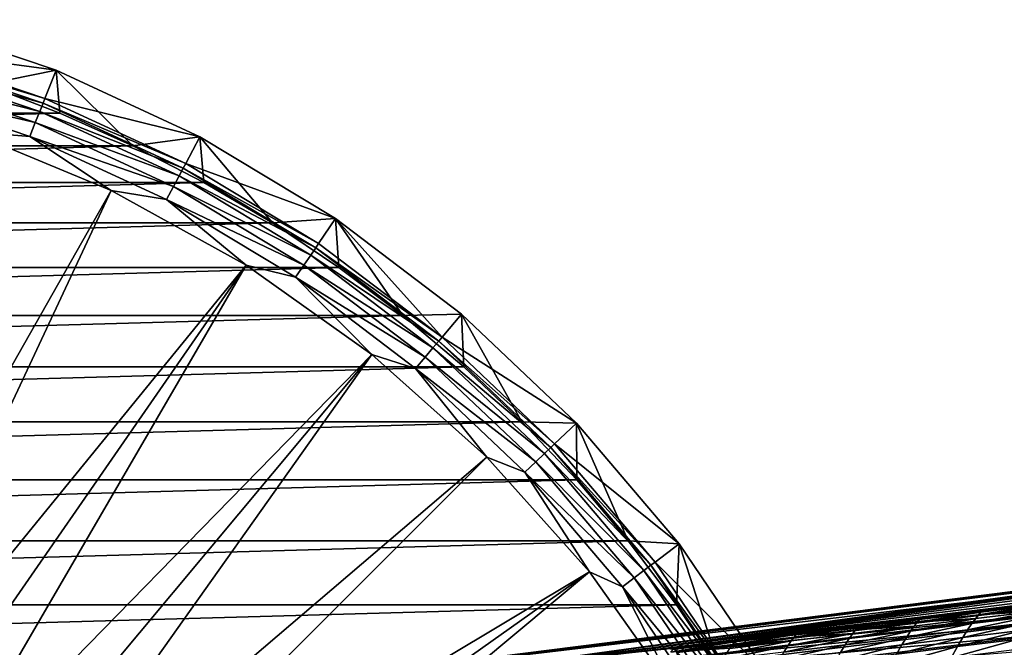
# Model space of a CAD drawing. Header units: metres. Extents: x -109 to 109, y -19 to 107.
# Tile 75 of 256: x -65 to -43, y 31 to 45. Entities that reach past the tile are written whole.
import ezdxf

# ---------------------------------------------------------------- set-up
doc = ezdxf.new("R2010")
doc.units = ezdxf.units.M
doc.layers.add('solid_21_412_310_XXX', color=7, linetype='CONTINUOUS')

msp = doc.modelspace()

# ---------------------------------------------------------------- linework, layer by layer
at = {"layer": 'solid_21_412_310_XXX'}
for points in [[(-67.985191, 43.893391, 67.392159), (-67.805367, 44.541203, 71.205002), (-64.470779, 43.417667, 71.205002)], [(-64.470779, 43.417667, 71.205002), (-67.805367, 44.541203, 71.205002), (-66.046844, 43.099056, 71.355003)], [(-68.068413, 43.593658, 66.621765), (-68.0159, 43.782795, 66.991409), (-64.761841, 42.686378, 66.991409)], [(-68.0159, 43.782795, 66.991409), (-67.985191, 43.893391, 67.392159), (-64.719353, 42.793003, 67.392159)], [(-64.761841, 42.686378, 66.991409), (-68.0159, 43.782795, 66.991409), (-64.719353, 42.793003, 67.392159)], [(-64.719353, 42.793003, 67.392159), (-67.985191, 43.893391, 67.392159), (-64.470779, 43.417667, 71.205002)], [(-68.140358, 43.334534, 66.301064), (-68.068413, 43.593658, 66.621765), (-64.834496, 42.504025, 66.621765)], [(-64.834496, 42.504025, 66.621765), (-68.068413, 43.593658, 66.621765), (-64.761841, 42.686378, 66.991409)], [(-64.934036, 42.2542, 66.301064), (-68.228584, 43.016773, 66.043358), (-68.140358, 43.334534, 66.301064)], [(-64.934036, 42.2542, 66.301064), (-68.140358, 43.334534, 66.301064), (-64.834496, 42.504025, 66.621765)], [(-64.470779, 43.417667, 71.205002), (-66.046844, 43.099056, 71.355003), (-64.38855, 42.466049, 71.355003)], [(-64.719353, 42.793003, 67.392159), (-64.470779, 43.417667, 71.205002), (-61.276882, 41.940041, 71.205002)], [(-64.470779, 43.417667, 71.205002), (-64.38855, 42.466049, 71.355003), (-62.767582, 41.740711, 71.355003)], [(-61.276882, 41.940041, 71.205002), (-64.470779, 43.417667, 71.205002), (-62.767582, 41.740711, 71.355003)], [(-64.38855, 42.466049, 71.355003), (-66.046844, 43.099056, 71.355003), (-88.61145, 42.466049, 71.355003)], [(-66.412575, 42.054012, 65.860069), (-68.228584, 43.016773, 66.043358), (-65.056099, 41.947842, 66.043358)], [(-64.934036, 42.2542, 66.301064), (-65.056099, 41.947842, 66.043358), (-68.228584, 43.016773, 66.043358)], [(-64.834496, 42.504025, 66.621765), (-64.761841, 42.686378, 66.991409), (-61.645401, 41.24456, 66.991409)], [(-64.761841, 42.686378, 66.991409), (-64.719353, 42.793003, 67.392159), (-61.59164, 41.345966, 67.392159)], [(-61.645401, 41.24456, 66.991409), (-64.761841, 42.686378, 66.991409), (-61.59164, 41.345966, 67.392159)], [(-61.59164, 41.345966, 67.392159), (-64.719353, 42.793003, 67.392159), (-61.276882, 41.940041, 71.205002)], [(-64.38855, 42.466049, 71.355003), (-88.61145, 42.466049, 71.355003), (-90.23243, 41.740704, 71.355003)], [(-62.767582, 41.740711, 71.355003), (-64.38855, 42.466049, 71.355003), (-90.23243, 41.740704, 71.355003)], [(-64.934036, 42.2542, 66.301064), (-64.834496, 42.504025, 66.621765), (-61.73735, 41.071133, 66.621765)], [(-61.73735, 41.071133, 66.621765), (-64.834496, 42.504025, 66.621765), (-61.645401, 41.24456, 66.991409)], [(-61.863316, 40.833534, 66.301064), (-65.056099, 41.947842, 66.043358), (-64.934036, 42.2542, 66.301064)], [(-61.863316, 40.833534, 66.301064), (-64.934036, 42.2542, 66.301064), (-61.73735, 41.071133, 66.621765)], [(-70.107178, 28.659454, 60.82386), (-66.412575, 42.054012, 65.860069), (-63.248272, 40.743313, 65.860069)], [(-63.248272, 40.743313, 65.860069), (-66.412575, 42.054012, 65.860069), (-65.056099, 41.947842, 66.043358)], [(-63.248272, 40.743313, 65.860069), (-65.056099, 41.947842, 66.043358), (-62.017788, 40.542168, 66.043358)], [(-61.863316, 40.833534, 66.301064), (-62.017788, 40.542168, 66.043358), (-65.056099, 41.947842, 66.043358)], [(-61.276882, 41.940041, 71.205002), (-62.767582, 41.740711, 71.355003), (-61.190933, 40.926197, 71.355003)], [(-61.59164, 41.345966, 67.392159), (-61.276882, 41.940041, 71.205002), (-58.261257, 40.125599, 71.205002)], [(-61.276882, 41.940041, 71.205002), (-61.190933, 40.926197, 71.355003), (-59.661392, 40.023945, 71.355003)], [(-58.261257, 40.125599, 71.205002), (-61.276882, 41.940041, 71.205002), (-59.661392, 40.023945, 71.355003)], [(-62.767582, 41.740711, 71.355003), (-90.23243, 41.740704, 71.355003), (-91.809082, 40.926189, 71.355003)], [(-61.190933, 40.926197, 71.355003), (-62.767582, 41.740711, 71.355003), (-91.809082, 40.926189, 71.355003)], [(-61.73735, 41.071133, 66.621765), (-61.645401, 41.24456, 66.991409), (-58.703121, 39.474247, 66.991409)], [(-61.645401, 41.24456, 66.991409), (-61.59164, 41.345966, 67.392159), (-58.63871, 39.569248, 67.392159)], [(-58.703121, 39.474247, 66.991409), (-61.645401, 41.24456, 66.991409), (-58.63871, 39.569248, 67.392159)], [(-58.63871, 39.569248, 67.392159), (-61.59164, 41.345966, 67.392159), (-58.261257, 40.125599, 71.205002)], [(-61.190933, 40.926197, 71.355003), (-91.809082, 40.926189, 71.355003), (-93.338623, 40.023937, 71.355003)], [(-59.661392, 40.023945, 71.355003), (-61.190933, 40.926197, 71.355003), (-93.338623, 40.023937, 71.355003)], [(-61.863316, 40.833534, 66.301064), (-61.73735, 41.071133, 66.621765), (-58.813278, 39.311779, 66.621765)], [(-58.813278, 39.311779, 66.621765), (-61.73735, 41.071133, 66.621765), (-58.703121, 39.474247, 66.991409)], [(-69.111458, 28.2083, 60.82386), (-70.107178, 28.659454, 60.82386), (-63.248272, 40.743313, 65.860069)], [(-69.111458, 28.2083, 60.82386), (-63.248272, 40.743313, 65.860069), (-60.250614, 39.086567, 65.860069)], [(-60.250614, 39.086567, 65.860069), (-63.248272, 40.743313, 65.860069), (-62.017788, 40.542168, 66.043358)], [(-58.964199, 39.089191, 66.301064), (-62.017788, 40.542168, 66.043358), (-61.863316, 40.833534, 66.301064)], [(-58.964199, 39.089191, 66.301064), (-61.863316, 40.833534, 66.301064), (-58.813278, 39.311779, 66.621765)], [(-60.250614, 39.086567, 65.860069), (-62.017788, 40.542168, 66.043358), (-59.149265, 38.816235, 66.043358)], [(-58.964199, 39.089191, 66.301064), (-59.149265, 38.816235, 66.043358), (-62.017788, 40.542168, 66.043358)], [(-58.261257, 40.125599, 71.205002), (-59.661392, 40.023945, 71.355003), (-58.18549, 39.037777, 71.355003)], [(-55.895187, 37.483677, 67.392159), (-58.63871, 39.569248, 67.392159), (-58.261257, 40.125599, 71.205002)], [(-58.261257, 40.125599, 71.205002), (-58.18549, 39.037777, 71.355003), (-56.767075, 37.97031, 71.355003)], [(-55.459778, 37.995941, 71.205002), (-58.261257, 40.125599, 71.205002), (-56.767075, 37.97031, 71.355003)], [(-55.895187, 37.483677, 67.392159), (-58.261257, 40.125599, 71.205002), (-55.459778, 37.995941, 71.205002)], [(-59.661392, 40.023945, 71.355003), (-93.338623, 40.023937, 71.355003), (-94.814537, 39.037758, 71.355003)], [(-58.18549, 39.037777, 71.355003), (-59.661392, 40.023945, 71.355003), (-94.814537, 39.037758, 71.355003)], [(-58.813278, 39.311779, 66.621765), (-58.703121, 39.474247, 66.991409), (-55.969494, 37.396198, 66.991409)], [(-58.703121, 39.474247, 66.991409), (-58.63871, 39.569248, 67.392159), (-55.895187, 37.483677, 67.392159)], [(-55.969494, 37.396198, 66.991409), (-58.703121, 39.474247, 66.991409), (-55.895187, 37.483677, 67.392159)], [(-58.964199, 39.089191, 66.301064), (-58.813278, 39.311779, 66.621765), (-56.096573, 37.24659, 66.621765)], [(-56.096573, 37.24659, 66.621765), (-58.813278, 39.311779, 66.621765), (-55.969494, 37.396198, 66.991409)], [(-58.18549, 39.037777, 71.355003), (-94.814537, 39.037758, 71.355003), (-96.232941, 37.970299, 71.355003)], [(-56.767075, 37.97031, 71.355003), (-58.18549, 39.037777, 71.355003), (-96.232941, 37.970299, 71.355003)], [(-68.147377, 27.692987, 60.82386), (-69.111458, 28.2083, 60.82386), (-60.250614, 39.086567, 65.860069)], [(-67.219063, 27.115725, 60.82386), (-68.147377, 27.692987, 60.82386), (-60.250614, 39.086567, 65.860069)], [(-67.219063, 27.115725, 60.82386), (-60.250614, 39.086567, 65.860069), (-57.457302, 37.104607, 65.860069)], [(-57.457302, 37.104607, 65.860069), (-60.250614, 39.086567, 65.860069), (-59.149265, 38.816235, 66.043358)], [(-56.270672, 37.041626, 66.301064), (-59.149265, 38.816235, 66.043358), (-58.964199, 39.089191, 66.301064)], [(-56.270672, 37.041626, 66.301064), (-58.964199, 39.089191, 66.301064), (-56.096573, 37.24659, 66.621765)], [(-57.457302, 37.104607, 65.860069), (-59.149265, 38.816235, 66.043358), (-56.484165, 36.790279, 66.043358)], [(-56.270672, 37.041626, 66.301064), (-56.484165, 36.790279, 66.043358), (-59.149265, 38.816235, 66.043358)], [(-56.767075, 37.97031, 71.355003), (-96.232941, 37.970299, 71.355003), (-97.589638, 36.824673, 71.355003)], [(-55.410393, 36.824696, 71.355003), (-56.767075, 37.97031, 71.355003), (-97.589638, 36.824673, 71.355003)], [(-55.459778, 37.995941, 71.205002), (-56.767075, 37.97031, 71.355003), (-55.410393, 36.824696, 71.355003)], [(-55.895187, 37.483677, 67.392159), (-55.459778, 37.995941, 71.205002), (-52.905216, 35.576122, 71.205002)], [(-55.459778, 37.995941, 71.205002), (-55.410393, 36.824696, 71.355003), (-54.120777, 35.605473, 71.355003)], [(-52.905216, 35.576122, 71.205002), (-55.459778, 37.995941, 71.205002), (-54.120777, 35.605473, 71.355003)], [(-55.969494, 37.396198, 66.991409), (-55.895187, 37.483677, 67.392159), (-53.393238, 35.113705, 67.392159)], [(-53.393238, 35.113705, 67.392159), (-55.895187, 37.483677, 67.392159), (-52.905216, 35.576122, 71.205002)], [(-56.270672, 37.041626, 66.301064), (-56.096573, 37.24659, 66.621765), (-53.619076, 34.89978, 66.621765)], [(-56.096573, 37.24659, 66.621765), (-55.969494, 37.396198, 66.991409), (-53.476566, 35.034771, 66.991409)], [(-53.619076, 34.89978, 66.621765), (-56.096573, 37.24659, 66.621765), (-53.476566, 35.034771, 66.991409)], [(-53.476566, 35.034771, 66.991409), (-55.969494, 37.396198, 66.991409), (-53.393238, 35.113705, 67.392159)], [(-66.33049, 26.478983, 60.82386), (-67.219063, 27.115725, 60.82386), (-57.457302, 37.104607, 65.860069)], [(-65.485466, 25.78549, 60.82386), (-66.33049, 26.478983, 60.82386), (-57.457302, 37.104607, 65.860069)], [(-65.485466, 25.78549, 60.82386), (-57.457302, 37.104607, 65.860069), (-54.903461, 34.822357, 65.860069)], [(-54.903461, 34.822357, 65.860069), (-57.457302, 37.104607, 65.860069), (-56.484165, 36.790279, 66.043358)], [(-53.814312, 34.71484, 66.301064), (-56.484165, 36.790279, 66.043358), (-56.270672, 37.041626, 66.301064)], [(-53.814312, 34.71484, 66.301064), (-56.270672, 37.041626, 66.301064), (-53.619076, 34.89978, 66.621765)], [(-55.410393, 36.824696, 71.355003), (-97.589638, 36.824673, 71.355003), (-98.87925, 35.605446, 71.355003)], [(-54.120777, 35.605473, 71.355003), (-55.410393, 36.824696, 71.355003), (-98.87925, 35.605446, 71.355003)], [(-54.903461, 34.822357, 65.860069), (-56.484165, 36.790279, 66.043358), (-54.053734, 34.488052, 66.043358)], [(-53.814312, 34.71484, 66.301064), (-54.053734, 34.488052, 66.043358), (-56.484165, 36.790279, 66.043358)], [(-54.120777, 35.605473, 71.355003), (-98.87925, 35.605446, 71.355003), (-100.099236, 34.315029, 71.355003)], [(-52.900787, 34.315052, 71.355003), (-54.120777, 35.605473, 71.355003), (-100.099236, 34.315029, 71.355003)], [(-52.905216, 35.576122, 71.205002), (-54.120777, 35.605473, 71.355003), (-52.900787, 34.315052, 71.355003)], [(-53.393238, 35.113705, 67.392159), (-52.905216, 35.576122, 71.205002), (-50.627174, 32.894241, 71.205002)], [(-52.905216, 35.576122, 71.205002), (-52.900787, 34.315052, 71.355003), (-51.755653, 32.958942, 71.355003)], [(-50.627174, 32.894241, 71.205002), (-52.905216, 35.576122, 71.205002), (-51.755653, 32.958942, 71.355003)], [(-53.619076, 34.89978, 66.621765), (-53.476566, 35.034771, 66.991409), (-51.253567, 32.417656, 66.991409)], [(-53.476566, 35.034771, 66.991409), (-53.393238, 35.113705, 67.392159), (-51.162193, 32.487118, 67.392159)], [(-51.253567, 32.417656, 66.991409), (-53.476566, 35.034771, 66.991409), (-51.162193, 32.487118, 67.392159)], [(-51.162193, 32.487118, 67.392159), (-53.393238, 35.113705, 67.392159), (-50.627174, 32.894241, 71.205002)], [(-64.687607, 25.038214, 60.82386), (-65.485466, 25.78549, 60.82386), (-54.903461, 34.822357, 65.860069)], [(-64.687607, 25.038214, 60.82386), (-54.903461, 34.822357, 65.860069), (-52.621212, 32.268517, 65.860069)], [(-52.621212, 32.268517, 65.860069), (-54.903461, 34.822357, 65.860069), (-54.053734, 34.488052, 66.043358)], [(-53.814312, 34.71484, 66.301064), (-53.619076, 34.89978, 66.621765), (-51.409836, 32.298862, 66.621765)], [(-51.409836, 32.298862, 66.621765), (-53.619076, 34.89978, 66.621765), (-51.253567, 32.417656, 66.991409)], [(-51.623928, 32.136116, 66.301064), (-54.053734, 34.488052, 66.043358), (-53.814312, 34.71484, 66.301064)], [(-51.623928, 32.136116, 66.301064), (-53.814312, 34.71484, 66.301064), (-51.409836, 32.298862, 66.621765)], [(-52.621212, 32.268517, 65.860069), (-54.053734, 34.488052, 66.043358), (-51.886463, 31.936543, 66.043358)], [(-51.623928, 32.136116, 66.301064), (-51.886463, 31.936543, 66.043358), (-54.053734, 34.488052, 66.043358)], [(-52.900787, 34.315052, 71.355003), (-100.099236, 34.315029, 71.355003), (-101.244377, 32.958897, 71.355003)], [(-51.755653, 32.958942, 71.355003), (-52.900787, 34.315052, 71.355003), (-101.244377, 32.958897, 71.355003)], [(-51.755653, 32.958942, 71.355003), (-101.244377, 32.958897, 71.355003), (-102.311943, 31.540354, 71.355003)], [(-50.688076, 31.540382, 71.355003), (-51.755653, 32.958942, 71.355003), (-102.311943, 31.540354, 71.355003)], [(-50.627174, 32.894241, 71.205002), (-51.755653, 32.958942, 71.355003), (-50.688076, 31.540382, 71.355003)], [(-51.162193, 32.487118, 67.392159), (-50.627174, 32.894241, 71.205002), (-48.652218, 29.981441, 71.205002)], [(-50.627174, 32.894241, 71.205002), (-50.688076, 31.540382, 71.355003), (-49.701702, 30.064169, 71.355003)], [(-48.652218, 29.981441, 71.205002), (-50.627174, 32.894241, 71.205002), (-49.701702, 30.064169, 71.355003)], [(-54.683788, 30.384129, 2.693179), (-36.537781, 32.68021, 1.24129), (-36.537781, 32.642693, -3.072594)], [(-54.683788, 30.384129, 2.693179), (-36.537781, 32.651672, 3.531988), (-36.537781, 32.68021, 1.24129)], [(-54.683788, 30.384129, 2.693179), (-54.498104, 30.181459, 8.786349), (-36.537781, 32.651672, 3.531988)], [(-54.683788, 30.353798, -3.372595), (-36.537781, 32.642693, -3.072594), (-36.537781, 32.507763, -7.179492)], [(-54.683788, 30.384129, 2.693179), (-36.537781, 32.642693, -3.072594), (-54.683788, 30.353798, -3.372595)], [(-54.498104, 30.181459, 8.786349), (-36.537781, 32.599503, 5.441724), (-36.537781, 32.651672, 3.531988)], [(-36.537781, 32.507763, -7.179492), (-36.537788, 32.330322, -10.599782), (-54.683792, 30.114744, -9.43514)], [(-54.683788, 30.353798, -3.372595), (-36.537781, 32.507763, -7.179492), (-54.683792, 30.114744, -9.43514)], [(-54.498104, 30.181459, 8.786349), (-51.342793, 30.567852, 8.933147), (-36.537781, 32.599503, 5.441724)], [(-51.409836, 32.298862, 66.621765), (-51.253567, 32.417656, 66.991409), (-49.326561, 29.575533, 66.991409)], [(-51.342793, 30.567852, 8.933147), (-50.546757, 30.665398, 8.968849), (-36.537781, 32.599503, 5.441724)], [(-51.253567, 32.417656, 66.991409), (-51.162193, 32.487118, 67.392159), (-49.22821, 29.634705, 67.392159)], [(-49.326561, 29.575533, 66.991409), (-51.253567, 32.417656, 66.991409), (-49.22821, 29.634705, 67.392159)], [(-49.22821, 29.634705, 67.392159), (-51.162193, 32.487118, 67.392159), (-48.652218, 29.981441, 71.205002)], [(-50.546757, 30.665398, 8.968849), (-42.312012, 31.677603, 9.305106), (-36.537781, 32.599503, 5.441724)], [(-63.940327, 24.240351, 60.82386), (-64.687607, 25.038214, 60.82386), (-52.621212, 32.268517, 65.860069)], [(-63.24683, 23.395323, 60.82386), (-63.940327, 24.240351, 60.82386), (-52.621212, 32.268517, 65.860069)], [(-63.24683, 23.395323, 60.82386), (-52.621212, 32.268517, 65.860069), (-50.639248, 29.475203, 65.860069)], [(-54.683792, 30.114744, -9.43514), (-36.537788, 32.330322, -10.599782), (-53.561008, 30.250782, -9.52095)], [(-53.561008, 30.250782, -9.52095), (-36.537788, 32.330322, -10.599782), (-52.245087, 30.410294, -9.619206)], [(-50.639248, 29.475203, 65.860069), (-52.621212, 32.268517, 65.860069), (-51.886463, 31.936543, 66.043358)], [(-52.245087, 30.410294, -9.619206), (-36.537788, 32.330322, -10.599782), (-50.929882, 30.56982, -9.71492)], [(-51.623928, 32.136116, 66.301064), (-51.409836, 32.298862, 66.621765), (-49.494759, 29.474333, 66.621765)], [(-49.494759, 29.474333, 66.621765), (-51.409836, 32.298862, 66.621765), (-49.326561, 29.575533, 66.991409)], [(-50.929882, 30.56982, -9.71492), (-36.537788, 32.330322, -10.599782), (-49.615788, 30.729336, -9.808078)], [(-49.615788, 30.729336, -9.808078), (-36.537788, 32.330322, -10.599782), (-48.302658, 30.888884, -9.898675)], [(-48.302658, 30.888884, -9.898675), (-36.537788, 32.330322, -10.599782), (-46.99036, 31.048498, -9.986723)], [(-46.99036, 31.048498, -9.986723), (-36.537788, 32.330322, -10.599782), (-45.679283, 31.208153, -10.072227)], [(-45.679283, 31.208153, -10.072227), (-36.537788, 32.330322, -10.599782), (-44.369694, 31.367853, -10.155192)], [(-44.369694, 31.367853, -10.155192), (-36.537788, 32.330322, -10.599782), (-43.061729, 31.527628, -10.235626)], [(-49.725189, 29.335688, 66.301064), (-51.886463, 31.936543, 66.043358), (-51.623928, 32.136116, 66.301064)], [(-49.725189, 29.335688, 66.301064), (-51.623928, 32.136116, 66.301064), (-49.494759, 29.474333, 66.621765)], [(-50.639248, 29.475203, 65.860069), (-51.886463, 31.936543, 66.043358), (-50.007763, 29.165668, 66.043358)], [(-49.725189, 29.335688, 66.301064), (-50.007763, 29.165668, 66.043358), (-51.886463, 31.936543, 66.043358)], [(-50.688076, 31.540382, 71.355003), (-102.311943, 31.540354, 71.355003), (-103.298325, 30.064121, 71.355003)], [(-49.701702, 30.064169, 71.355003), (-50.688076, 31.540382, 71.355003), (-103.298325, 30.064121, 71.355003)], [(-50.679916, 30.57865, 9.96362), (-42.939518, 31.427771, 11.269633), (-42.947929, 31.525547, 10.288909)], [(-50.679916, 30.57865, 9.96362), (-42.947929, 31.525547, 10.288909), (-50.546757, 30.665398, 8.968849)], [(-50.546757, 30.665398, 8.968849), (-42.947929, 31.525547, 10.288909), (-42.312012, 31.677603, 9.305106)], [(-43.920769, 31.378183, -11.028306), (-44.369694, 31.367853, -10.155192), (-43.061729, 31.527628, -10.235626)], [(-43.971577, 31.315393, -11.801269), (-43.920769, 31.378183, -11.028306), (-42.553326, 31.544815, -11.120219)], [(-42.604107, 31.481642, -11.900361), (-43.971577, 31.315393, -11.801269), (-42.553326, 31.544815, -11.120219)], [(-42.553326, 31.544815, -11.120219), (-43.920769, 31.378183, -11.028306), (-43.061729, 31.527628, -10.235626)], [(-50.683167, 30.481382, 10.938114), (-42.878883, 31.294968, 12.202216), (-42.939518, 31.427771, 11.269633)], [(-50.679916, 30.57865, 9.96362), (-50.683167, 30.481382, 10.938114), (-42.939518, 31.427771, 11.269633)], [(-50.683167, 30.481382, 10.938114), (-50.640804, 30.346684, 11.866463), (-42.878883, 31.294968, 12.202216)], [(-50.640804, 30.346684, 11.866463), (-42.758644, 31.113832, 13.069101), (-42.878883, 31.294968, 12.202216)], [(-45.288155, 31.211832, -10.93417), (-45.679283, 31.208153, -10.072227), (-44.369694, 31.367853, -10.155192)], [(-45.338905, 31.149422, -11.700356), (-45.288155, 31.211832, -10.93417), (-43.920769, 31.378183, -11.028306)], [(-43.971577, 31.315393, -11.801269), (-45.338905, 31.149422, -11.700356), (-43.920769, 31.378183, -11.028306)], [(-44.037098, 31.231455, -12.485121), (-45.338905, 31.149422, -11.700356), (-43.971577, 31.315393, -11.801269)], [(-43.920769, 31.378183, -11.028306), (-45.288155, 31.211832, -10.93417), (-44.369694, 31.367853, -10.155192)], [(-44.119305, 31.120241, -13.081251), (-44.037098, 31.231455, -12.485121), (-42.670513, 31.397442, -12.589482)], [(-42.754566, 31.28615, -13.188928), (-44.119305, 31.120241, -13.081251), (-42.670513, 31.397442, -12.589482)], [(-42.670513, 31.397442, -12.589482), (-44.037098, 31.231455, -12.485121), (-43.971577, 31.315393, -11.801269)], [(-42.670513, 31.397442, -12.589482), (-43.971577, 31.315393, -11.801269), (-42.604107, 31.481642, -11.900361)], [(-50.640804, 30.346684, 11.866463), (-50.546124, 30.161081, 12.731429), (-42.758644, 31.113832, 13.069101)], [(-50.546124, 30.161081, 12.731429), (-42.578209, 30.871773, 13.855783), (-42.758644, 31.113832, 13.069101)], [(-46.655582, 31.045706, -10.837841), (-46.99036, 31.048498, -9.986723), (-45.679283, 31.208153, -10.072227)], [(-46.706207, 30.983671, -11.597687), (-46.655582, 31.045706, -10.837841), (-45.288155, 31.211832, -10.93417)], [(-45.338905, 31.149422, -11.700356), (-46.706207, 30.983671, -11.597687), (-45.288155, 31.211832, -10.93417)], [(-45.403477, 31.065765, -12.379298), (-46.706207, 30.983671, -11.597687), (-45.338905, 31.149422, -11.700356)], [(-45.288155, 31.211832, -10.93417), (-46.655582, 31.045706, -10.837841), (-45.679283, 31.208153, -10.072227)], [(-45.577076, 30.815201, -13.485417), (-45.483772, 30.954683, -12.972416), (-44.119305, 31.120241, -13.081251)], [(-44.215336, 30.98082, -13.59531), (-45.577076, 30.815201, -13.485417), (-44.119305, 31.120241, -13.081251)], [(-45.483772, 30.954683, -12.972416), (-45.403477, 31.065765, -12.379298), (-44.037098, 31.231455, -12.485121)], [(-44.119305, 31.120241, -13.081251), (-45.483772, 30.954683, -12.972416), (-44.037098, 31.231455, -12.485121)], [(-44.037098, 31.231455, -12.485121), (-45.403477, 31.065765, -12.379298), (-45.338905, 31.149422, -11.700356)], [(-44.323273, 30.812138, -14.049074), (-44.215336, 30.98082, -13.59531), (-42.853271, 31.146873, -13.704285)], [(-42.964588, 30.97859, -14.157724), (-44.323273, 30.812138, -14.049074), (-42.853271, 31.146873, -13.704285)], [(-44.215336, 30.98082, -13.59531), (-44.119305, 31.120241, -13.081251), (-42.754566, 31.28615, -13.188928)], [(-42.853271, 31.146873, -13.704285), (-44.215336, 30.98082, -13.59531), (-42.754566, 31.28615, -13.188928)], [(-50.546124, 30.161081, 12.731429), (-50.398251, 29.912165, 13.518575), (-42.578209, 30.871773, 13.855783)], [(-50.398251, 29.912165, 13.518575), (-42.345684, 30.55755, 14.552155), (-42.578209, 30.871773, 13.855783)], [(-49.390278, 30.714048, -10.638675), (-49.615788, 30.729336, -9.808078), (-48.302658, 30.888884, -9.898675)], [(-49.440517, 30.65274, -11.38728), (-49.390278, 30.714048, -10.638675), (-48.022964, 30.879787, -10.739338)], [(-48.07341, 30.818123, -11.493313), (-49.440517, 30.65274, -11.38728), (-48.022964, 30.879787, -10.739338)], [(-48.022964, 30.879787, -10.739338), (-49.390278, 30.714048, -10.638675), (-48.302658, 30.888884, -9.898675)], [(-48.022964, 30.879787, -10.739338), (-48.302658, 30.888884, -9.898675), (-46.99036, 31.048498, -9.986723)], [(-48.212196, 30.624437, -12.751726), (-48.135891, 30.73509, -12.163632), (-46.769756, 30.900318, -12.27211)], [(-46.84808, 30.789423, -12.862542), (-48.212196, 30.624437, -12.751726), (-46.769756, 30.900318, -12.27211)], [(-46.769756, 30.900318, -12.27211), (-48.135891, 30.73509, -12.163632), (-48.07341, 30.818123, -11.493313)], [(-48.07341, 30.818123, -11.493313), (-48.022964, 30.879787, -10.739338), (-46.655582, 31.045706, -10.837841)], [(-46.706207, 30.983671, -11.597687), (-48.07341, 30.818123, -11.493313), (-46.655582, 31.045706, -10.837841)], [(-46.769756, 30.900318, -12.27211), (-48.07341, 30.818123, -11.493313), (-46.706207, 30.983671, -11.597687)], [(-46.655582, 31.045706, -10.837841), (-48.022964, 30.879787, -10.739338), (-46.99036, 31.048498, -9.986723)], [(-46.938599, 30.649967, -13.37474), (-46.84808, 30.789423, -12.862542), (-45.483772, 30.954683, -12.972416)], [(-45.577076, 30.815201, -13.485417), (-46.938599, 30.649967, -13.37474), (-45.483772, 30.954683, -12.972416)], [(-46.84808, 30.789423, -12.862542), (-46.769756, 30.900318, -12.27211), (-45.403477, 31.065765, -12.379298)], [(-45.483772, 30.954683, -12.972416), (-46.84808, 30.789423, -12.862542), (-45.403477, 31.065765, -12.379298)], [(-45.403477, 31.065765, -12.379298), (-46.769756, 30.900318, -12.27211), (-46.706207, 30.983671, -11.597687)], [(-45.68158, 30.646235, -13.939675), (-45.577076, 30.815201, -13.485417), (-44.215336, 30.98082, -13.59531)], [(-44.323273, 30.812138, -14.049074), (-45.68158, 30.646235, -13.939675), (-44.215336, 30.98082, -13.59531)], [(-44.444386, 30.609293, -14.477739), (-44.323273, 30.812138, -14.049074), (-42.964588, 30.97859, -14.157724)], [(-43.089748, 30.776468, -14.584988), (-44.444386, 30.609293, -14.477739), (-42.964588, 30.97859, -14.157724)], [(-54.498104, 30.181459, 8.786349), (-50.679916, 30.57865, 9.96362), (-50.546757, 30.665398, 8.968849)], [(-54.498104, 30.181459, 8.786349), (-50.546757, 30.665398, 8.968849), (-51.342793, 30.567852, 8.933147)], [(-50.757519, 30.548458, -10.535861), (-50.929882, 30.56982, -9.71492), (-49.615788, 30.729336, -9.808078)], [(-50.807549, 30.487494, -11.279616), (-50.757519, 30.548458, -10.535861), (-49.390278, 30.714048, -10.638675)], [(-49.440517, 30.65274, -11.38728), (-50.807549, 30.487494, -11.279616), (-49.390278, 30.714048, -10.638675)], [(-49.501904, 30.570045, -12.053941), (-50.807549, 30.487494, -11.279616), (-49.440517, 30.65274, -11.38728)], [(-49.390278, 30.714048, -10.638675), (-50.757519, 30.548458, -10.535861), (-49.615788, 30.729336, -9.808078)], [(-49.576168, 30.459694, -12.64006), (-49.501904, 30.570045, -12.053941), (-48.135891, 30.73509, -12.163632)], [(-48.212196, 30.624437, -12.751726), (-49.576168, 30.459694, -12.64006), (-48.135891, 30.73509, -12.163632)], [(-48.135891, 30.73509, -12.163632), (-49.501904, 30.570045, -12.053941), (-49.440517, 30.65274, -11.38728)], [(-48.135891, 30.73509, -12.163632), (-49.440517, 30.65274, -11.38728), (-48.07341, 30.818123, -11.493313)], [(-48.397392, 30.315937, -13.719183), (-48.299889, 30.4851, -13.263391), (-46.938599, 30.649967, -13.37474)], [(-47.039623, 30.480841, -13.829671), (-48.397392, 30.315937, -13.719183), (-46.938599, 30.649967, -13.37474)], [(-48.299889, 30.4851, -13.263391), (-48.212196, 30.624437, -12.751726), (-46.84808, 30.789423, -12.862542)], [(-46.938599, 30.649967, -13.37474), (-48.299889, 30.4851, -13.263391), (-46.84808, 30.789423, -12.862542)], [(-47.152504, 30.276985, -14.261443), (-47.039623, 30.480841, -13.829671), (-45.68158, 30.646235, -13.939675)], [(-45.798599, 30.44281, -14.369843), (-47.152504, 30.276985, -14.261443), (-45.68158, 30.646235, -13.939675)], [(-47.039623, 30.480841, -13.829671), (-46.938599, 30.649967, -13.37474), (-45.577076, 30.815201, -13.485417)], [(-45.68158, 30.646235, -13.939675), (-47.039623, 30.480841, -13.829671), (-45.577076, 30.815201, -13.485417)], [(-45.798599, 30.44281, -14.369843), (-45.68158, 30.646235, -13.939675), (-44.323273, 30.812138, -14.049074)], [(-44.444386, 30.609293, -14.477739), (-45.798599, 30.44281, -14.369843), (-44.323273, 30.812138, -14.049074)], [(-44.581226, 30.363247, -14.912688), (-44.444386, 30.609293, -14.477739), (-43.089748, 30.776468, -14.584988)], [(-43.231327, 30.531469, -15.018017), (-44.581226, 30.363247, -14.912688), (-43.089748, 30.776468, -14.584988)], [(-49.661011, 30.320568, -13.151472), (-49.576168, 30.459694, -12.64006), (-48.212196, 30.624437, -12.751726)], [(-48.299889, 30.4851, -13.263391), (-49.661011, 30.320568, -13.151472), (-48.212196, 30.624437, -12.751726)], [(-45.930664, 30.195873, -14.806746), (-45.798599, 30.44281, -14.369843), (-44.444386, 30.609293, -14.477739)], [(-44.581226, 30.363247, -14.912688), (-45.930664, 30.195873, -14.806746), (-44.444386, 30.609293, -14.477739)]]:
    msp.add_3dface(points, dxfattribs=at)

doc.saveas('drawing.dxf')
